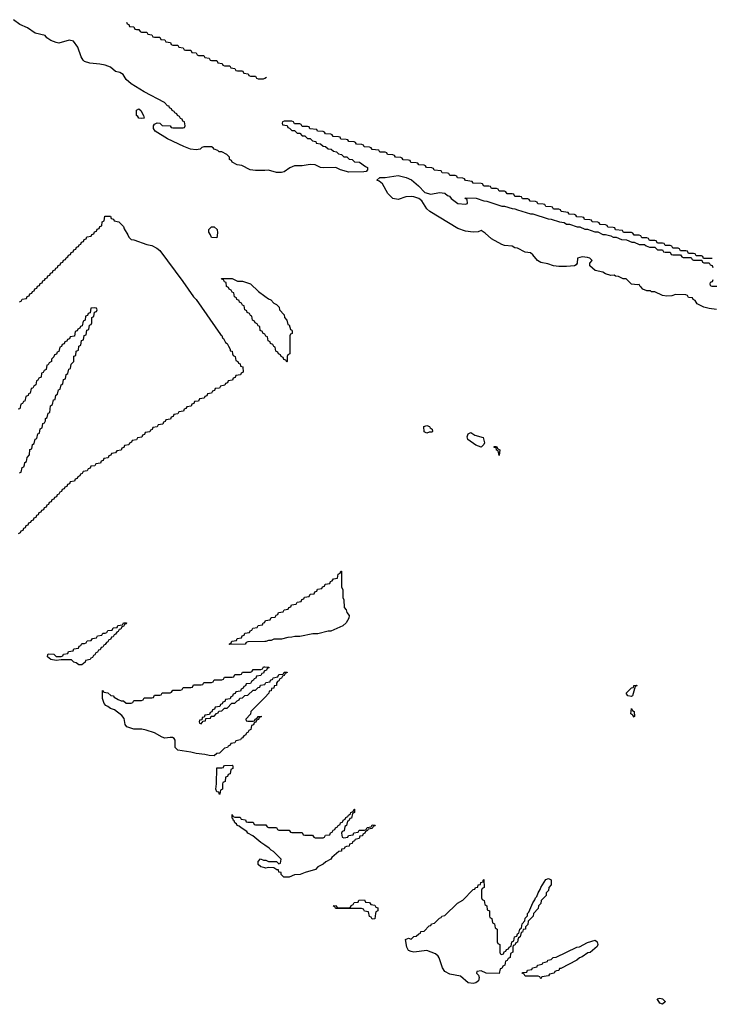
# Model space of a CAD drawing. Header units: inches. Extents: x 2550115 to 2887259, y 311850 to 494471.
# Tile 105 of 115: x 2798109 to 2803454, y 467429 to 475030. Entities that reach past the tile are written whole.
import ezdxf

# ---------------------------------------------------------------- set-up
doc = ezdxf.new("R2010")
doc.units = ezdxf.units.IN
doc.header["$MEASUREMENT"] = 0
for name, color, linetype in [('C7496', 7, 'Continuous'), ('C7497', 7, 'Continuous'), ('C8406', 7, 'Continuous'), ('C8407', 7, 'Continuous')]:
    doc.layers.add(name, color=color, linetype=linetype)

msp = doc.modelspace()

# ---------------------------------------------------------------- linework, layer by layer
at = {"layer": 'C7496', "color": 6}
for points in [[(2800000, 469797.5), (2799894, 469690), (2799891.6, 469668.4), (2799854, 469630), (2799858, 469618), (2799870, 469614), (2799910, 469614), (2799922, 469618), (2799926, 469630), (2799942, 469638), (2799948.4, 469651.6), (2799974, 469654), (2799972.7, 469647.3), (2799958, 469642), (2799952.7, 469627.3), (2799938, 469622), (2799932.7, 469607.3), (2799918, 469602), (2799912.7, 469587.3), (2799898, 469582), (2799894, 469550), (2799878, 469542), (2799870, 469526), (2799858, 469522), (2799854, 469510), (2799838, 469502), (2799830, 469486), (2799818, 469482), (2799814, 469470), (2799778, 469462), (2799770, 469446), (2799738, 469442), (2799734, 469430), (2799718, 469422), (2799714, 469410), (2799690, 469406), (2799650, 469368), (2799630, 469366), (2799610, 469348), (2799571.2, 469348.9), (2799538.4, 469358.4), (2799470, 469365.6), (2799430, 469376.2), (2799330, 469389.7), (2799309.6, 469410), (2799308.4, 469468.4), (2799302, 469482), (2799288, 469488), (2799270, 469488.7), (2799230, 469483.7), (2799209, 469490), (2799150, 469525.1), (2799085.6, 469545.6), (2799051.7, 469551.7), (2798990, 469553.3), (2798936, 469570), (2798923.6, 469590), (2798914.7, 469634.7), (2798898.6, 469658.6), (2798841, 469701), (2798810, 469713.2), (2798790, 469729), (2798774.6, 469734.6), (2798762, 469750), (2798749.2, 469790), (2798749.2, 469850.8), (2798754, 469850), (2798758, 469838), (2798790, 469832), (2798812, 469812), (2798830, 469811.3), (2798839.6, 469799.6), (2798870, 469782), (2798892.7, 469772.7), (2798911.6, 469771.6), (2798930, 469754), (2798970, 469754), (2798982, 469758), (2798990, 469774), (2799050, 469774), (2799062, 469778), (2799070, 469794), (2799130, 469794), (2799142, 469798), (2799150, 469814), (2799190, 469814), (2799202, 469818), (2799210, 469834), (2799270, 469834), (2799282, 469838), (2799290, 469854), (2799350, 469854), (2799362, 469858), (2799370, 469874), (2799430, 469874), (2799442, 469878), (2799450, 469894), (2799510, 469894), (2799522, 469898), (2799530, 469914), (2799590, 469914), (2799602, 469918), (2799610, 469934), (2799670, 469934), (2799682, 469938), (2799690, 469954), (2799750, 469954), (2799762, 469958), (2799770, 469974), (2799810, 469974), (2799822, 469978), (2799830, 469994), (2799890, 469994), (2799902, 469998), (2799903, 470000)], [(2799997, 470000), (2799990, 469986), (2799978, 469982), (2799970, 469966), (2799938, 469962), (2799932.7, 469947.3), (2799918, 469942), (2799914, 469930), (2799898, 469922), (2799890, 469906), (2799858, 469902), (2799852.7, 469887.3), (2799838, 469882), (2799834, 469870), (2799818, 469862), (2799812.7, 469847.3), (2799778, 469842), (2799772.7, 469827.3), (2799758, 469822), (2799752.7, 469807.3), (2799738, 469802), (2799732.7, 469787.3), (2799698, 469782), (2799692.7, 469767.3), (2799678, 469762), (2799672.7, 469747.3), (2799658, 469742), (2799652.7, 469727.3), (2799618, 469722), (2799612.7, 469707.3), (2799598, 469702), (2799592.7, 469687.3), (2799578, 469682), (2799574, 469666), (2799538, 469662), (2799534, 469646), (2799518, 469642), (2799514, 469626), (2799498, 469622), (2799494, 469610), (2799498, 469598), (2799510, 469594), (2799526, 469614), (2799542, 469618), (2799546, 469634), (2799582, 469638), (2799586, 469654), (2799610, 469654), (2799627.3, 469672.7), (2799642, 469678), (2799647.3, 469692.7), (2799670, 469694), (2799690, 469714), (2799710, 469714), (2799747.3, 469752.7), (2799770, 469754), (2799787.3, 469772.7), (2799802, 469778), (2799807.3, 469792.7), (2799830, 469794), (2799847.3, 469812.7), (2799870, 469814), (2799910, 469854), (2799930, 469854), (2799950, 469874), (2799962, 469878), (2799968.4, 469891.6), (2800000, 469897.6)], [(2800000, 468657.8), (2799970, 468678), (2799909, 468729), (2799870, 468749), (2799862, 468762), (2799818, 468790), (2799804, 468804), (2799788.7, 468810), (2799782, 468822), (2799770, 468828.7), (2799764.7, 468844.7), (2799758, 468850), (2799758, 468858), (2799750, 468866), (2799750, 468894), (2799758, 468878), (2799770, 468874), (2799810, 468874), (2799818, 468858), (2799852.7, 468852.7), (2799858, 468838), (2799870, 468834), (2799910, 468834), (2799918, 468818), (2799930, 468814), (2800000, 468814)], [(2800000, 468481.5), (2799970, 468489), (2799950, 468508), (2799948.4, 468531.6), (2799968.8, 468551.1), (2799990, 468542), (2800000, 468542)]]:
    msp.add_lwpolyline(points, dxfattribs=at)
msp.add_lwpolyline([(2799650, 469048.7), (2799647.3, 469067.3), (2799630, 469068.7), (2799624, 469090), (2799629, 469130), (2799630, 469254), (2799670, 469254), (2799682, 469258), (2799686, 469270), (2799692.7, 469272.7), (2799750, 469274), (2799754, 469270), (2799754, 469250), (2799738, 469242), (2799732.7, 469207.3), (2799718, 469202), (2799712.7, 469187.3), (2799698, 469182), (2799694, 469150), (2799678, 469142), (2799674, 469130), (2799674, 469090), (2799658, 469082), (2799654, 469050)], close=True, dxfattribs=at)
at = {"layer": 'C7497', "color": 6}
for points in [[(2800000, 473866.5), (2799930, 473864.5), (2799888.7, 473870), (2799824.1, 473904.1), (2799788, 473910), (2799750, 473929.5), (2799744, 473944), (2799729, 473950), (2799728.4, 473968.4), (2799708.7, 473988.7), (2799669.1, 474009.1), (2799648, 474010), (2799639, 474019), (2799610, 474029.2), (2799602, 474042), (2799590, 474048.7), (2799530.8, 474049.2), (2799516, 474044), (2799502, 474030), (2799470, 474026), (2799428, 474030), (2799375.3, 474050), (2799249.4, 474110), (2799155.1, 474170), (2799142.9, 474190), (2799142.7, 474210), (2799150, 474224.7), (2799170, 474234), (2799191.6, 474231.6), (2799210, 474214), (2799271.6, 474211.6), (2799278, 474198), (2799290, 474194), (2799370, 474194), (2799382, 474198), (2799386, 474210), (2799382, 474242), (2799367.3, 474247.3), (2799362, 474262), (2799350, 474266), (2799342, 474282), (2799326, 474290), (2799322, 474302), (2799306, 474310), (2799302, 474322), (2799286, 474330), (2799282, 474342), (2799266, 474350), (2799262, 474362), (2799250, 474366), (2799226, 474390), (2799070, 474473.2), (2798970, 474535.1), (2798930, 474569.3), (2798906.8, 474606.8), (2798881.5, 474621.5), (2798849.6, 474629.6), (2798810, 474664), (2798770, 474679), (2798727.5, 474687.5), (2798650, 474694.3), (2798608.6, 474708.5), (2798598, 474718), (2798583.5, 474743.5), (2798558.2, 474818.2), (2798524.2, 474864.2), (2798490, 474871.6), (2798412, 474850), (2798390, 474853.6), (2798349.4, 474870), (2798319.3, 474890), (2798306.8, 474906.8), (2798230, 474927.1), (2798170, 474967.8), (2798110, 474994), (2798060.7, 475030)], [(2798934, 475010), (2798938, 474998), (2798952.7, 474992.7), (2798958, 474978), (2798990, 474974), (2798998, 474958), (2799010, 474954), (2799030, 474954), (2799038, 474938), (2799050, 474934), (2799090, 474934), (2799098, 474918), (2799130, 474914), (2799138, 474898), (2799150, 474894), (2799190, 474894), (2799198, 474878), (2799230, 474874), (2799238, 474858), (2799272.7, 474852.7), (2799278, 474838), (2799290, 474834), (2799330, 474834), (2799338, 474818), (2799370, 474814), (2799378, 474798), (2799390, 474794), (2799430, 474794), (2799438, 474778), (2799470, 474774), (2799478, 474758), (2799490, 474754), (2799530, 474754), (2799538, 474738), (2799572.7, 474732.7), (2799578, 474718), (2799590, 474714), (2799630, 474714), (2799638, 474698), (2799672.7, 474692.7), (2799678, 474678), (2799690, 474674), (2799730, 474674), (2799738, 474658), (2799770, 474654), (2799778, 474638), (2799790, 474634), (2799830, 474634), (2799838, 474618), (2799872.7, 474612.7), (2799878, 474598), (2799890, 474594), (2799930, 474594), (2799938, 474578), (2799950, 474574), (2799990, 474574), (2800000, 474579.4)], [(2798107.3, 472852.7), (2798122, 472858), (2798127.3, 472872.7), (2798162, 472878), (2798167.3, 472892.7), (2798182, 472898), (2798187.3, 472912.7), (2798202, 472918), (2798207.3, 472932.7), (2798222, 472938), (2798227.3, 472952.7), (2798242, 472958), (2798247.3, 472972.7), (2798262, 472978), (2798267.3, 472992.7), (2798282, 472998), (2798287.3, 473012.7), (2798302, 473018), (2798307.3, 473032.7), (2798322, 473038), (2798327.3, 473052.7), (2798342, 473058), (2798347.3, 473072.7), (2798362, 473078), (2798367.3, 473092.7), (2798382, 473098), (2798387.3, 473112.7), (2798402, 473118), (2798407.3, 473132.7), (2798422, 473138), (2798427.3, 473152.7), (2798442, 473158), (2798447.3, 473172.7), (2798462, 473178), (2798467.3, 473192.7), (2798482, 473198), (2798487.3, 473212.7), (2798502, 473218), (2798507.3, 473232.7), (2798522, 473238), (2798527.3, 473252.7), (2798542, 473258), (2798547.3, 473272.7), (2798562, 473278), (2798567.3, 473292.7), (2798582, 473298), (2798587.3, 473312.7), (2798602, 473318), (2798607.3, 473332.7), (2798622, 473338), (2798627.3, 473352.7), (2798662, 473358), (2798667.3, 473372.7), (2798682, 473378), (2798687.3, 473392.7), (2798702, 473398), (2798707.3, 473412.7), (2798722, 473418), (2798727.3, 473432.7), (2798742, 473438), (2798746, 473470), (2798762, 473478), (2798767.3, 473512.7), (2798810, 473512), (2798814, 473494), (2798834, 473490), (2798838, 473478), (2798874, 473470), (2798910, 473434), (2798914.8, 473414.8), (2798944.7, 473370), (2798951, 473351), (2798970, 473332), (2798990, 473331.3), (2799090, 473293.4), (2799130, 473285.5), (2799166.9, 473266.9), (2799190, 473247.3), (2799367.3, 473010), (2799450.7, 472890), (2799470.3, 472870.3), (2799658.8, 472598.8), (2799670, 472591), (2799674.8, 472574.8), (2799682, 472570), (2799698, 472538), (2799710, 472531.3), (2799722, 472510), (2799734, 472486), (2799734, 472474), (2799750, 472472), (2799751.6, 472451.6), (2799758, 472438), (2799772, 472430), (2799778, 472398), (2799794, 472390), (2799798, 472378), (2799810, 472374), (2799814, 472354), (2799831.3, 472350), (2799834, 472310), (2799818, 472302), (2799812.7, 472287.3), (2799778, 472282), (2799772.7, 472267.3), (2799758, 472262), (2799752.7, 472247.3), (2799718, 472242), (2799712.7, 472227.3), (2799698, 472222), (2799692.7, 472207.3), (2799658, 472202), (2799650, 472186), (2799618, 472182), (2799612.7, 472167.3), (2799598, 472162), (2799590, 472146), (2799558, 472142), (2799552.7, 472127.3), (2799538, 472122), (2799532.7, 472107.3), (2799498, 472102), (2799490, 472086), (2799458, 472082), (2799452.7, 472067.3), (2799438, 472062), (2799432.7, 472047.3), (2799398, 472042), (2799392.7, 472027.3), (2799378, 472022), (2799372.7, 472007.3), (2799338, 472002), (2799330, 471986), (2799298, 471982), (2799292.7, 471967.3), (2799278, 471962), (2799272.7, 471947.3), (2799238, 471942), (2799232.7, 471927.3), (2799218, 471922), (2799212.7, 471907.3), (2799178, 471902), (2799170, 471886), (2799138, 471882), (2799132.7, 471867.3), (2799118, 471862), (2799112.7, 471847.3), (2799078, 471842), (2799072.7, 471827.3), (2799058, 471822), (2799052.7, 471807.3), (2799018, 471802), (2799010, 471786), (2798978, 471782), (2798972.7, 471767.3), (2798958, 471762), (2798952.7, 471747.3), (2798918, 471742), (2798912.7, 471727.3), (2798898, 471722), (2798892.7, 471707.3), (2798858, 471702), (2798850, 471686), (2798818, 471682), (2798812.7, 471667.3), (2798798, 471662), (2798792.7, 471647.3), (2798758, 471642), (2798752.7, 471627.3), (2798738, 471622), (2798732.7, 471607.3), (2798698, 471602), (2798690, 471586), (2798658, 471582), (2798652.7, 471567.3), (2798638, 471562), (2798630, 471546), (2798598, 471542), (2798592.7, 471527.3), (2798578, 471522), (2798572.7, 471507.3), (2798558, 471502), (2798552.7, 471487.3), (2798538, 471482), (2798532.7, 471467.3), (2798498, 471462), (2798492.7, 471447.3), (2798478, 471442), (2798472.7, 471427.3), (2798458, 471422), (2798452.7, 471407.3), (2798438, 471402), (2798432.7, 471387.3), (2798418, 471382), (2798412.7, 471367.3), (2798398, 471362), (2798392.7, 471347.3), (2798378, 471342), (2798372.7, 471327.3), (2798358, 471322), (2798352.7, 471307.3), (2798338, 471302), (2798332.7, 471287.3), (2798318, 471282), (2798312.7, 471267.3), (2798298, 471262), (2798292.7, 471247.3), (2798278, 471242), (2798272.7, 471227.3), (2798258, 471222), (2798252.7, 471207.3), (2798238, 471202), (2798232.7, 471187.3), (2798218, 471182), (2798212.7, 471167.3), (2798198, 471162), (2798192.7, 471147.3), (2798178, 471142), (2798172.7, 471127.3), (2798158, 471122), (2798152.7, 471107.3), (2798138, 471102), (2798132.7, 471087.3), (2798118, 471082), (2798112.7, 471067.3), (2798098, 471062)], [(2800000, 472603), (2799986, 472610), (2799982, 472622), (2799966, 472630), (2799962, 472662), (2799950, 472666), (2799942, 472682), (2799926, 472690), (2799922, 472702), (2799906, 472710), (2799902, 472742), (2799890, 472746), (2799882, 472762), (2799866, 472770), (2799862, 472782), (2799846, 472790), (2799842, 472822), (2799830, 472826), (2799822, 472842), (2799806, 472850), (2799802, 472862), (2799786, 472870), (2799782, 472882), (2799766, 472890), (2799762, 472922), (2799750, 472926), (2799742, 472942), (2799726, 472950), (2799722, 472962), (2799706, 472970), (2799702, 473002), (2799690, 473006), (2799682, 473022), (2799670, 473026), (2799667.3, 473032.7), (2799750, 473031.3), (2799790, 473012), (2799830, 473011.3), (2799890, 472991), (2799951.9, 472931.8), (2800000, 472896.7)], [(2798108.4, 471531.6), (2798122, 471538), (2798128.4, 471571.6), (2798142, 471578), (2798147.3, 471592.7), (2798148.4, 471611.6), (2798162, 471618), (2798166, 471650), (2798186, 471670), (2798188.4, 471711.6), (2798202, 471718), (2798208.4, 471751.6), (2798222, 471758), (2798228.4, 471791.6), (2798242, 471798), (2798250, 471834), (2798262, 471838), (2798268.4, 471871.6), (2798282, 471878), (2798288.4, 471911.6), (2798302, 471918), (2798307.3, 471932.7), (2798308.4, 471951.6), (2798322, 471958), (2798328.4, 471991.6), (2798342, 471998), (2798348, 472050), (2798362, 472058), (2798370, 472094), (2798382, 472098), (2798388.4, 472131.6), (2798402, 472138), (2798408.4, 472171.6), (2798422, 472178), (2798428.4, 472211.6), (2798442, 472218), (2798448.4, 472251.6), (2798462, 472258), (2798468.4, 472291.6), (2798482, 472298), (2798488.4, 472331.6), (2798502, 472338), (2798506, 472370), (2798526, 472390), (2798528.4, 472431.6), (2798542, 472438), (2798546, 472470), (2798562, 472478), (2798566, 472510), (2798582, 472518), (2798587.3, 472552.7), (2798602, 472558), (2798607.3, 472592.7), (2798622, 472598), (2798627.3, 472632.7), (2798642, 472638), (2798647.3, 472672.7), (2798662, 472678), (2798666, 472690), (2798666, 472730), (2798682, 472738), (2798687.3, 472772.7), (2798702, 472778), (2798706, 472790), (2798702, 472802), (2798690, 472806), (2798658, 472802), (2798652.7, 472767.3), (2798638, 472762), (2798632.7, 472747.3), (2798618, 472742), (2798614, 472710), (2798598, 472702), (2798592.7, 472667.3), (2798578, 472662), (2798572.7, 472647.3), (2798558, 472642), (2798552.7, 472627.3), (2798538, 472622), (2798532.7, 472587.3), (2798498, 472582), (2798492.7, 472567.3), (2798478, 472562), (2798472.7, 472547.3), (2798458, 472542), (2798452.7, 472527.3), (2798438, 472522), (2798432.7, 472507.3), (2798418, 472502), (2798412.7, 472467.3), (2798398, 472462), (2798392.7, 472447.3), (2798378, 472442), (2798372.7, 472427.3), (2798354, 472410), (2798354, 472390), (2798338, 472382), (2798330, 472366), (2798318, 472362), (2798314, 472330), (2798298, 472322), (2798290, 472306), (2798278, 472302), (2798274, 472270), (2798258, 472262), (2798250, 472246), (2798238, 472242), (2798234, 472210), (2798218, 472202), (2798210, 472186), (2798198, 472182), (2798190, 472146), (2798178, 472142), (2798174, 472130), (2798158, 472122), (2798150, 472086), (2798138, 472082), (2798130, 472066), (2798118, 472062), (2798110, 472026), (2798098, 472022)], [(2800000, 470228.5), (2799870, 470226), (2799858, 470222), (2799850, 470208.7), (2799730, 470206), (2799726, 470210), (2799742, 470218), (2799747.3, 470232.7), (2799782, 470238), (2799787.3, 470252.7), (2799822, 470258), (2799827.3, 470272.7), (2799842, 470278), (2799847.3, 470292.7), (2799882, 470298), (2799887.3, 470312.7), (2799902, 470318), (2799907.3, 470332.7), (2799942, 470338), (2799950, 470354), (2799982, 470358), (2799987.3, 470372.7), (2800000, 470377.3)], [(2799903, 470000), (2799910, 470014), (2799970, 470014), (2799982, 470018), (2799990, 470034), (2800000, 470033.7)], [(2800000, 470002.7), (2799998, 470002), (2799997, 470000)]]:
    msp.add_lwpolyline(points, dxfattribs=at)
for points in [[(2799050, 474266), (2799030, 474269.6), (2799022, 474282), (2799010, 474289.4), (2799010, 474330.8), (2799030, 474341), (2799044.7, 474330), (2799064.7, 474290), (2799070, 474269)], [(2799630, 473346), (2799588.4, 473348.4), (2799582, 473370), (2799569.3, 473389.3), (2799569.2, 473410), (2799588.7, 473430), (2799610.4, 473430.4), (2799634, 473410), (2799636, 473384)], [(2798590, 470049), (2798566, 470050), (2798544.7, 470064.7), (2798528, 470070), (2798508.4, 470088.4), (2798430, 470089), (2798390, 470084), (2798350, 470089.6), (2798325.2, 470110), (2798326, 470130), (2798330, 470134), (2798371.6, 470131.6), (2798390, 470114), (2798430, 470114), (2798442, 470118), (2798447.3, 470132.7), (2798482, 470138), (2798487.3, 470152.7), (2798522, 470158), (2798527.3, 470172.7), (2798562, 470178), (2798567.3, 470192.7), (2798582, 470198), (2798590, 470214), (2798610, 470214), (2798622, 470218), (2798630, 470234), (2798662, 470238), (2798670, 470254), (2798702, 470258), (2798710, 470274), (2798742, 470278), (2798750, 470294), (2798770, 470294), (2798782, 470298), (2798790, 470314), (2798822, 470318), (2798830, 470334), (2798862, 470338), (2798867.3, 470352.7), (2798902, 470358), (2798910, 470374), (2798932.7, 470372.7), (2798930, 470366), (2798918, 470362), (2798910, 470346), (2798898, 470342), (2798890, 470326), (2798878, 470322), (2798870, 470306), (2798858, 470302), (2798850, 470286), (2798838, 470282), (2798830, 470266), (2798818, 470262), (2798810, 470246), (2798798, 470242), (2798790, 470226), (2798778, 470222), (2798770, 470206), (2798758, 470202), (2798750, 470186), (2798738, 470182), (2798730, 470166), (2798718, 470162), (2798710, 470146), (2798698, 470142), (2798690, 470126), (2798678, 470122), (2798670, 470106), (2798658, 470102), (2798654, 470090), (2798618, 470082), (2798614, 470070)]]:
    msp.add_lwpolyline(points, close=True, dxfattribs=at)
at = {"layer": 'C8406', "color": 6}
for points in [[(2800000, 469897.6), (2800002, 469898), (2800010, 469914), (2800042, 469918), (2800046, 469930), (2800062, 469938), (2800066, 469950), (2800102, 469958), (2800110, 469974), (2800142, 469978), (2800150, 469994), (2800174, 469994), (2800174, 469990), (2800158, 469982), (2800150, 469966), (2800138, 469962), (2800130, 469946), (2800118, 469942), (2800110, 469926), (2800098, 469922), (2800092, 469908), (2800091.3, 469890), (2800072.7, 469887.3), (2800070, 469868.7), (2800052.7, 469867.3), (2800050, 469848), (2800034, 469846), (2800032, 469830), (2800000, 469797.5)], [(2800000, 468814), (2800010, 468814), (2800018, 468798), (2800030, 468794), (2800090, 468794), (2800098, 468778), (2800110, 468774), (2800190, 468774), (2800198, 468758), (2800210, 468754), (2800290, 468754), (2800298, 468738), (2800310, 468734), (2800370, 468734), (2800378, 468718), (2800390, 468714), (2800450, 468714), (2800462, 468718), (2800470, 468734), (2800502, 468738), (2800507.3, 468752.7), (2800522, 468758), (2800527.3, 468772.7), (2800542, 468778), (2800546, 468790), (2800562, 468798), (2800566, 468810), (2800582, 468818), (2800586, 468830), (2800602, 468838), (2800606, 468850), (2800622, 468858), (2800626, 468870), (2800642, 468878), (2800646, 468890), (2800662, 468898), (2800666, 468910), (2800682, 468918), (2800690, 468934), (2800694, 468934), (2800692, 468910), (2800678, 468902), (2800670, 468866), (2800658, 468862), (2800650, 468846), (2800638, 468842), (2800631.6, 468808.4), (2800618, 468802), (2800612.7, 468767.3), (2800598, 468762), (2800594, 468750), (2800598, 468718), (2800610, 468714), (2800642, 468718), (2800647.3, 468732.7), (2800682, 468738), (2800687.3, 468752.7), (2800722, 468758), (2800730, 468774), (2800770, 468774), (2800782, 468778), (2800790, 468794), (2800822, 468798), (2800830, 468814), (2800852.7, 468812.7), (2800850, 468806), (2800838, 468802), (2800830, 468786), (2800798, 468782), (2800794, 468770), (2800778, 468762), (2800774, 468750), (2800758, 468742), (2800754, 468730), (2800734, 468726), (2800730, 468708), (2800698, 468702), (2800694, 468690), (2800678, 468682), (2800674, 468670), (2800654, 468666), (2800652, 468650), (2800632, 468648), (2800618, 468642), (2800614, 468630), (2800594, 468626), (2800592, 468610), (2800572, 468608), (2800518, 468562), (2800511.3, 468550), (2800470.9, 468529.1), (2800452, 468510), (2800410.9, 468489.1), (2800392, 468470), (2800313.4, 468446.6), (2800274, 468430), (2800230, 468428.7), (2800190, 468409.6), (2800148, 468410), (2800128, 468430), (2800126, 468446), (2800110, 468448), (2800107.3, 468467.3), (2800092.7, 468467.3), (2800070, 468482), (2800030, 468484), (2800010, 468479), (2800000, 468481.5)], [(2800000, 468542), (2800010, 468542), (2800030, 468532), (2800092, 468532), (2800110, 468514), (2800122, 468518), (2800126, 468550), (2800068.4, 468608.4), (2800050, 468618), (2800034.6, 468634.6), (2800000, 468657.8)]]:
    msp.add_lwpolyline(points, dxfattribs=at)
for points in [[(2802830, 469804), (2802802, 469810), (2802789.3, 469830), (2802830, 469872), (2802846, 469874), (2802848, 469890), (2802872, 469892), (2802870, 469886), (2802858, 469882), (2802838, 469810)], [(2802850, 469646), (2802842, 469662), (2802826, 469670), (2802830, 469711.3), (2802838, 469698), (2802852, 469690), (2802854, 469650)], [(2801810, 467666), (2801709.3, 467669.3), (2801670, 467688), (2801638, 467682), (2801634, 467670), (2801650, 467654), (2801655.5, 467635.5), (2801650.4, 467610), (2801630, 467594.5), (2801610, 467589.7), (2801570, 467593.3), (2801510, 467646), (2801430, 467662), (2801390, 467682.7), (2801373.2, 467710), (2801347, 467787), (2801339.5, 467799.5), (2801318, 467818), (2801250, 467843.6), (2801150, 467832.3), (2801130, 467835.1), (2801110, 467845.2), (2801098, 467870), (2801086, 467930), (2801110, 467938), (2801130, 467932), (2801150, 467952), (2801170, 467954), (2801190, 467974), (2801202, 467978), (2801206, 467990), (2801230, 467994), (2801270, 468034), (2801282, 468038), (2801286, 468050), (2801310, 468054), (2801350, 468094), (2801362, 468098), (2801366, 468110), (2801390, 468114), (2801488, 468210), (2801528.4, 468231.6), (2801610, 468314), (2801622, 468318), (2801626, 468330), (2801646, 468334), (2801648, 468350), (2801666, 468354), (2801668, 468370), (2801686, 468374), (2801686, 468386), (2801692, 468392), (2801694, 468330), (2801678, 468322), (2801674, 468310), (2801674, 468250), (2801678, 468238), (2801694, 468230), (2801698, 468198), (2801714, 468190), (2801718, 468158), (2801734, 468150), (2801734, 468110), (2801738, 468098), (2801754, 468090), (2801758, 468058), (2801774, 468050), (2801778, 468018), (2801794, 468010), (2801794, 467910), (2801798, 467898), (2801814, 467890), (2801814, 467830), (2801818, 467818), (2801830, 467814), (2801842, 467818), (2801847.3, 467832.7), (2801862, 467838), (2801867.3, 467852.7), (2801882, 467858), (2801886, 467870), (2801902, 467878), (2801908.4, 467911.6), (2801922, 467918), (2801928, 467950), (2801946, 467954), (2801950, 467974), (2801962, 467978), (2801968, 468010), (2801982, 468018), (2801988, 468050), (2802008, 468072), (2802010, 468094), (2802028, 468112), (2802028.7, 468130), (2802039, 468141), (2802070, 468212), (2802085.2, 468234.8), (2802089.5, 468250.5), (2802099.3, 468260.7), (2802109.2, 468290), (2802126, 468314), (2802130, 468331.3), (2802170, 468391), (2802190, 468398.8), (2802212, 468390), (2802212, 468350), (2802194, 468330), (2802190, 468306), (2802172, 468288), (2802170.9, 468269.1), (2802134, 468230), (2802130, 468206), (2802112, 468188), (2802110.9, 468169.1), (2802074, 468130), (2802072, 468110), (2802034, 468070), (2802030, 468046), (2802012.7, 468027.3), (2802012, 468010), (2801994, 468006), (2801990, 467986), (2801978, 467982), (2801972, 467950), (2801958, 467942), (2801952.7, 467927.3), (2801951.6, 467908.4), (2801938, 467902), (2801930, 467886), (2801918, 467882), (2801914, 467870), (2801914, 467830), (2801898, 467822), (2801894, 467790), (2801878, 467782), (2801870, 467766), (2801858, 467762), (2801854, 467730), (2801838, 467722), (2801830, 467706), (2801818, 467702)], [(2800830, 468086), (2800822, 468102), (2800810, 468106), (2800802, 468142), (2800770, 468148), (2800762, 468162), (2800747.3, 468167.3), (2800551.6, 468168.4), (2800546, 468170), (2800542, 468182), (2800528.7, 468190), (2800551.2, 468191.1), (2800558, 468178), (2800570, 468174), (2800650, 468174), (2800662, 468178), (2800667.3, 468192.7), (2800682, 468198), (2800690, 468214), (2800722, 468218), (2800727.3, 468232.7), (2800770, 468234), (2800778, 468218), (2800810, 468214), (2800818, 468198), (2800850, 468194), (2800858, 468178), (2800872.7, 468172.7), (2800872, 468150), (2800858, 468142), (2800854, 468130), (2800850, 468088.7)], [(2802130, 467626), (2802122, 467642), (2802110, 467646), (2802010, 467646), (2802002, 467662), (2801986, 467670), (2801990, 467674), (2802022, 467678), (2802028.4, 467691.6), (2802062, 467698), (2802066, 467710), (2802102, 467718), (2802106, 467730), (2802142, 467738), (2802146, 467750), (2802182, 467758), (2802186, 467770), (2802210, 467774), (2802226, 467790), (2802250, 467792), (2802409.3, 467870.7), (2802428.7, 467871.3), (2802490, 467904.7), (2802550, 467924.7), (2802564.7, 467910), (2802570.8, 467890), (2802565.4, 467874.6), (2802510.5, 467829.5), (2802494.8, 467825.2), (2802450, 467795.3), (2802430, 467788.7), (2802410, 467769), (2802286, 467706), (2802274, 467706), (2802270, 467688.7), (2802252, 467688), (2802238, 467682), (2802234, 467670), (2802198, 467662), (2802190, 467648), (2802138, 467642)], [(2803070, 467428.7), (2803050, 467438), (2803029, 467471), (2803050, 467476), (2803070, 467471), (2803090, 467451.3), (2803090, 467448)]]:
    msp.add_lwpolyline(points, close=True, dxfattribs=at)
at = {"layer": 'C8407', "color": 6}
msp.add_line((2800000, 474579.4), (2800013.4, 474586.6), dxfattribs=at)
for points in [[(2803453, 473187), (2803386, 473186), (2803382, 473202), (2803370, 473206), (2803330, 473206), (2803322, 473222), (2803310, 473226), (2803270, 473226), (2803262, 473242), (2803250, 473246), (2803210, 473246), (2803202, 473262), (2803190, 473266), (2803150, 473266), (2803142, 473282), (2803130, 473286), (2803090, 473286), (2803082, 473302), (2803070, 473306), (2803030, 473306), (2803022, 473322), (2803010, 473326), (2802970, 473326), (2802962, 473342), (2802950, 473346), (2802910, 473346), (2802902, 473362), (2802890, 473366), (2802850, 473366), (2802842, 473382), (2802830, 473386), (2802770, 473386), (2802762, 473402), (2802708.4, 473408.4), (2802702, 473422), (2802690, 473426), (2802648.4, 473428.4), (2802642, 473442), (2802630, 473446), (2802588.4, 473448.4), (2802582, 473462), (2802570, 473466), (2802528.4, 473468.4), (2802522, 473482), (2802510, 473486), (2802468.4, 473488.4), (2802462, 473502), (2802450, 473506), (2802408.4, 473508.4), (2802402, 473522), (2802390, 473526), (2802348.4, 473528.4), (2802342, 473542), (2802288.4, 473548.4), (2802282, 473562), (2802270, 473566), (2802228.4, 473568.4), (2802222, 473582), (2802210, 473586), (2802168.4, 473588.4), (2802162, 473602), (2802150, 473606), (2802108.4, 473608.4), (2802102, 473622), (2802090, 473626), (2802048.4, 473628.4), (2802042, 473642), (2802030, 473646), (2801990, 473646), (2801982, 473662), (2801970, 473666), (2801930, 473666), (2801922, 473682), (2801910, 473686), (2801870, 473686), (2801862, 473702), (2801850, 473706), (2801810, 473706), (2801802, 473722), (2801790, 473726), (2801750, 473726), (2801742, 473742), (2801730, 473746), (2801690, 473746), (2801682, 473762), (2801670, 473766), (2801608.4, 473768.4), (2801602, 473782), (2801548.4, 473788.4), (2801542, 473802), (2801530, 473806), (2801488.4, 473808.4), (2801482, 473822), (2801470, 473826), (2801428.4, 473828.4), (2801422, 473842), (2801410, 473846), (2801368.4, 473848.4), (2801362, 473862), (2801308.4, 473868.4), (2801302, 473882), (2801290, 473886), (2801248.4, 473888.4), (2801242, 473902), (2801230, 473906), (2801188.4, 473908.4), (2801182, 473922), (2801170, 473926), (2801128.4, 473928.4), (2801122, 473942), (2801110, 473946), (2801068.4, 473948.4), (2801062, 473962), (2801050, 473966), (2801008.4, 473968.4), (2801002, 473982), (2800990, 473986), (2800948.4, 473988.4), (2800942, 474002), (2800930, 474006), (2800888.4, 474008.4), (2800882, 474022), (2800828.4, 474028.4), (2800822, 474042), (2800810, 474046), (2800768.4, 474048.4), (2800762, 474062), (2800750, 474066), (2800708.4, 474068.4), (2800702, 474082), (2800690, 474086), (2800648.4, 474088.4), (2800642, 474102), (2800630, 474106), (2800588.4, 474108.4), (2800582, 474122), (2800570, 474126), (2800528.4, 474128.4), (2800522, 474142), (2800510, 474146), (2800468.4, 474148.4), (2800462, 474162), (2800450, 474166), (2800408.4, 474168.4), (2800402, 474182), (2800348.4, 474188.4), (2800342, 474202), (2800330, 474206), (2800290, 474206), (2800282, 474222), (2800270, 474226), (2800230, 474226), (2800222, 474242), (2800210, 474246), (2800150, 474246), (2800138, 474242), (2800134, 474230), (2800138, 474218), (2800172.7, 474212.7), (2800178, 474198), (2800192.7, 474192.7), (2800210, 474174), (2800230, 474174), (2800250, 474154), (2800270, 474154), (2800290, 474134), (2800310, 474134), (2800330, 474114), (2800351.6, 474111.6), (2800370, 474094), (2800394, 474090), (2800398, 474078), (2800430, 474072), (2800450, 474054), (2800470, 474052), (2800490, 474034), (2800514, 474030), (2800530, 474014), (2800554, 474010), (2800570, 473994), (2800594, 473990), (2800612, 473972), (2800634, 473970), (2800652, 473952), (2800674, 473950), (2800692.7, 473932.7), (2800730.7, 473930.7), (2800776.9, 473896.9), (2800794, 473890), (2800794, 473870), (2800782, 473858), (2800765.4, 473854.6), (2800650, 473852.7), (2800586, 473870), (2800548.4, 473888.4), (2800450, 473885.2), (2800430, 473889.4), (2800390, 473909.3), (2800350, 473912), (2800290, 473901.6), (2800230, 473901.6), (2800193.3, 473886.7), (2800150, 473854.5), (2800130, 473849.6), (2800090, 473849.7), (2800030, 473867.3), (2800000, 473866.5)], [(2803486.8, 472793.2), (2803430, 472799.5), (2803388.7, 472810), (2803336.4, 472836.4), (2803322, 472862), (2803306, 472870), (2803302, 472882), (2803270, 472886), (2803262, 472902), (2803250, 472906), (2803170, 472908), (2803141, 472899), (2803103.5, 472896.5), (2803070, 472902), (2803010, 472929.2), (2802986, 472930), (2802976.4, 472936.4), (2802950, 472936), (2802919, 472950), (2802906.3, 472966.3), (2802898, 472970), (2802890, 472986), (2802876.9, 472983.1), (2802830, 472989.4), (2802788.7, 473028.7), (2802766, 473030), (2802730, 473048), (2802706, 473050), (2802698, 473058), (2802670, 473055.3), (2802630, 473069), (2802610, 473082), (2802550, 473094), (2802508, 473130), (2802508, 473150), (2802528, 473170), (2802510, 473188), (2802490, 473195.3), (2802450, 473199), (2802414, 473190), (2802412, 473150), (2802403.6, 473136.4), (2802390, 473129.2), (2802330, 473123.7), (2802270, 473125.1), (2802230, 473129.6), (2802186.2, 473146.2), (2802130, 473155.6), (2802105.1, 473170), (2802070, 473215.1), (2802050, 473229.6), (2802010, 473234.5), (2801950, 473267), (2801930, 473269.6), (2801910, 473280.9), (2801850, 473286.6), (2801830, 473294), (2801750, 473337), (2801701.2, 473381.2), (2801670, 473402), (2801647.5, 473392.5), (2801610, 473389.5), (2801550, 473396.2), (2801490, 473418.4), (2801274.5, 473550), (2801252.3, 473570), (2801212.7, 473632.7), (2801190, 473649.2), (2801150, 473662.7), (2801130, 473664.5), (2801090, 473662), (2801030, 473642.9), (2800989.8, 473649.8), (2800950, 473689.3), (2800910, 473762), (2800883.1, 473783.1), (2800866, 473790), (2800889.2, 473810.8), (2800929.1, 473810.9), (2801030, 473826), (2801090.6, 473810.6), (2801133.2, 473793.2), (2801186.4, 473746.4), (2801234.8, 473694.8), (2801282, 473682), (2801350, 473696), (2801390, 473691.3), (2801410, 473672), (2801426.4, 473666.4), (2801438, 473650), (2801490, 473611.3), (2801550, 473604.7), (2801566, 473610), (2801562, 473642), (2801546, 473650), (2801550, 473654), (2801630.9, 473650.9), (2801690, 473631.3), (2801714, 473630), (2801830, 473591.3), (2801850, 473591.3), (2801910, 473571.3), (2801930.8, 473570.8), (2801950, 473561), (2802050, 473531.3), (2802070, 473531.3), (2802187.3, 473492.7), (2802211.2, 473491.1), (2802274, 473470), (2802310, 473464.7), (2802330, 473452), (2802351.2, 473451.1), (2802411.6, 473431.6), (2802431.2, 473431.1), (2802470, 473412), (2802490, 473412), (2802547.3, 473392.7), (2802571.6, 473391.6), (2802610, 473372), (2802630, 473372), (2802670, 473362), (2802690, 473352), (2802711.6, 473351.6), (2802752.7, 473332.7), (2802791.6, 473331.6), (2802832.7, 473312.7), (2802851.6, 473311.6), (2802890, 473294), (2802930, 473294), (2802943.6, 473283.6), (2802970, 473274), (2803010, 473274), (2803030, 473254), (2803070, 473254), (2803078, 473238), (2803090, 473234), (2803130, 473234), (2803138, 473218), (2803150, 473214), (2803210, 473214), (2803218, 473198), (2803230, 473194), (2803290, 473194), (2803298, 473178), (2803310, 473174), (2803374, 473174), (2803378, 473158), (2803390, 473154), (2803430, 473154), (2803438, 473138), (2803452.7, 473132.7), (2803458, 473118)], [(2803458, 473022), (2803452.7, 473007.3), (2803438, 473002), (2803434, 472990), (2803438, 472978), (2803450, 472974), (2803490, 472974)], [(2800000, 472896.7), (2800030, 472874.8), (2800047.1, 472867.1), (2800070, 472842), (2800092, 472830), (2800112, 472810), (2800114, 472790), (2800150.9, 472750.9), (2800152, 472732), (2800172, 472710), (2800178, 472678), (2800190, 472674), (2800198, 472638), (2800210, 472634), (2800212.7, 472627.3), (2800212.7, 472607.3), (2800198, 472602), (2800194, 472590), (2800194, 472450), (2800178, 472442), (2800174, 472430), (2800174, 472390), (2800170, 472386), (2800162, 472402), (2800147.3, 472407.3), (2800142, 472422), (2800126, 472430), (2800122, 472442), (2800106, 472450), (2800102, 472462), (2800086, 472470), (2800082, 472502), (2800070, 472506), (2800062, 472522), (2800046, 472530), (2800042, 472542), (2800026, 472550), (2800022, 472582), (2800010, 472586), (2800002, 472602), (2800000, 472603)], [(2800000, 470377.3), (2800002, 470378), (2800007.3, 470392.7), (2800042, 470398), (2800050, 470414), (2800082, 470418), (2800087.3, 470432.7), (2800102, 470438), (2800107.3, 470452.7), (2800142, 470458), (2800150, 470474), (2800182, 470478), (2800187.3, 470492.7), (2800202, 470498), (2800207.3, 470512.7), (2800242, 470518), (2800250, 470534), (2800282, 470538), (2800287.3, 470552.7), (2800302, 470558), (2800307.3, 470572.7), (2800342, 470578), (2800350, 470594), (2800382, 470598), (2800387.3, 470612.7), (2800402, 470618), (2800407.3, 470632.7), (2800442, 470638), (2800447.3, 470652.7), (2800462, 470658), (2800467.3, 470672.7), (2800502, 470678), (2800507.3, 470692.7), (2800522, 470698), (2800530, 470714), (2800562, 470718), (2800566, 470750), (2800582, 470758), (2800587.3, 470772.7), (2800592.7, 470772.7), (2800594, 470650), (2800602, 470630), (2800602, 470570), (2800610.9, 470550.9), (2800612.7, 470492.7), (2800630, 470474), (2800632.7, 470452.7), (2800650.9, 470430.9), (2800650.5, 470410), (2800630, 470374), (2800602.8, 470350), (2800510, 470309.2), (2800490, 470309), (2800410.9, 470289.1), (2800371.2, 470288.9), (2800270.9, 470269.1), (2800231.6, 470268.4), (2800210, 470262), (2800179.6, 470260.4), (2800130, 470248.7), (2800070, 470248), (2800050, 470238), (2800030, 470238), (2800010, 470228.7), (2800000, 470228.5)], [(2800000, 470033.7), (2800032.7, 470032.7), (2800032.7, 470027.3), (2800018, 470022), (2800012.7, 470007.3), (2800000, 470002.7)]]:
    msp.add_lwpolyline(points, dxfattribs=at)
for points in [[(2801250, 471838), (2801230, 471849), (2801229.2, 471890), (2801250, 471896), (2801270.6, 471890.6), (2801278, 471878), (2801292, 471870), (2801294, 471850), (2801290, 471846), (2801270, 471846)], [(2801670, 471729.2), (2801630, 471745.2), (2801568, 471790), (2801562, 471810), (2801570, 471832), (2801590, 471842), (2801622.8, 471822.8), (2801685.4, 471805.4), (2801696.9, 471763.1), (2801692, 471750)], [(2801810, 471666), (2801802, 471702), (2801790, 471706), (2801786, 471726), (2801770, 471728), (2801770, 471734), (2801790, 471734), (2801798, 471718), (2801814, 471710)]]:
    msp.add_lwpolyline(points, close=True, dxfattribs=at)

doc.saveas('drawing.dxf')
